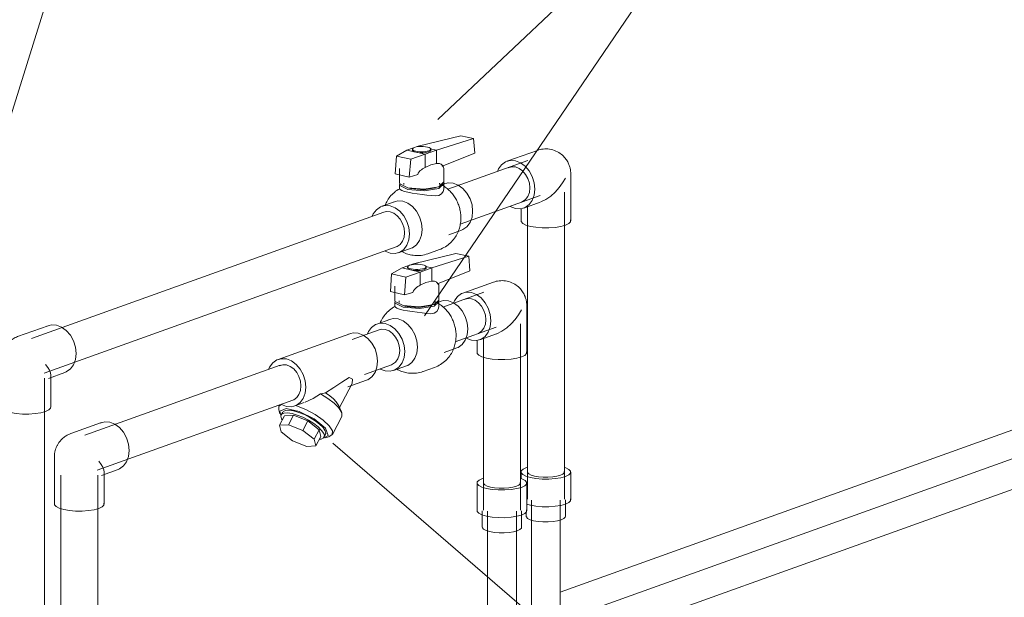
# Model space of a CAD drawing. Header units: millimetres. Extents: x 37142 to 69399, y 2700 to 29257.
# Tile 34 of 85: x 43329 to 44181, y 11180 to 11680. Entities that reach past the tile are written whole.
import ezdxf

# ---------------------------------------------------------------- set-up
doc = ezdxf.new("R2010")
doc.units = ezdxf.units.MM
doc.layers.add('P-PIPE-____-IDEN', color=2, linetype='Continuous', lineweight=20)
doc.layers.add('P-PIPE-____-OTLN', color=3, linetype='Continuous', lineweight=20)

# ---------------------------------------------------------------- blocks, each defined once
blk = doc.blocks.new('VTp_786_0 Фильтр ППР - VTp_786_0-V44-3D Отопление Left')
at = {"layer": 'P-PIPE-____-OTLN', "color": 5}
for p, q in [((43614.67, 11408.25), (43552.53, 11385.97)), ((43604.98, 11343.34), (43616.48, 11365.21)), ((43612.79, 11362.11), (43629.11, 11367.96)), ((43629.76, 11368.21), (43629.11, 11367.96)), ((43553.16, 11342.13), (43553.2, 11345.3)), ((43554.03, 11346.9), (43553.2, 11345.3)), ((43553.26, 11345.42), (43555.57, 11347.07)), ((43566.97, 11345.68), (43575.12, 11348.6)), ((43602.89, 11349.29), (43605.01, 11345.85)), ((43607.44, 11340.5), (43604.78, 11346.43)), ((43553.09, 11342.35), (43554.12, 11338.91)), ((43553.76, 11328.95), (43558.11, 11337.22)), ((43556.52, 11340.35), (43555.29, 11338.01)), ((43558.11, 11337.22), (43565.83, 11337.72)), ((43565.83, 11337.72), (43561.48, 11329.45)), ((43565.83, 11337.72), (43578.2, 11332.69)), ((43599.48, 11320.96), (43607.7, 11336.58)), ((43561.48, 11329.45), (43553.76, 11328.95)), ((43553.76, 11328.95), (43555.24, 11323.22)), ((43573.85, 11324.42), (43561.48, 11329.45)), ((43578.2, 11332.69), (43573.85, 11324.42)), ((43578.2, 11332.69), (43588, 11325.08)), ((43555.24, 11323.22), (43565.03, 11315.61)), ((43583.65, 11316.81), (43573.85, 11324.42)), ((43588, 11325.08), (43583.65, 11316.81)), ((43589.47, 11319.35), (43585.12, 11311.08)), ((43588, 11325.08), (43589.47, 11319.35)), ((43592.29, 11318.56), (43593.52, 11320.9)), ((43565.03, 11315.61), (43577.41, 11310.58)), ((43577.41, 11310.58), (43585.12, 11311.08)), ((43585.12, 11311.08), (43583.65, 11316.81)), ((43593.69, 11318.1), (43597.11, 11319.19))]:
    blk.add_line(p, q, dxfattribs=at)
for points in [[(43613.5, 11407.76, 0), (43617.55, 11408.9, 0), (43621.89, 11408.62, 0), (43626.23, 11406.94, 0), (43630.27, 11403.98, 0), (43633.74, 11399.94, 0), (43636.41, 11395.09, 0), (43638.08, 11389.76, 0), (43638.66, 11384.32, 0)], [(43576.52, 11362.05, 0), (43575.95, 11367.48, 0), (43574.27, 11372.81, 0), (43571.61, 11377.66, 0), (43568.14, 11381.7, 0), (43564.09, 11384.67, 0), (43559.75, 11386.34, 0), (43555.41, 11386.62, 0), (43551.37, 11385.48, 0), (43547.9, 11383.01, 0), (43545.23, 11379.36, 0), (43544.35, 11377.39, 0)], [(43638.66, 11384.32, 0), (43638.08, 11379.14, 0), (43636.41, 11374.57, 0), (43633.74, 11370.92, 0), (43630.27, 11368.44, 0)], [(43555.41, 11346.99, 0), (43559.75, 11345.31, 0), (43564.09, 11345.03, 0), (43568.14, 11346.17, 0), (43571.61, 11348.64, 0), (43574.27, 11352.29, 0), (43575.95, 11356.86, 0), (43576.52, 11362.05, 0)], [(43613.92, 11370.26, 0), (43607.58, 11366.38, 0), (43600.8, 11361.63, 0), (43593.48, 11356.92, 0)], [(43616.48, 11365.21, 0), (43616.49, 11365.21, 0), (43617.02, 11368.98, 0), (43613.92, 11370.26, 0)], [(43589.13, 11356.1, 0), (43582.81, 11352.15, 0), (43575.91, 11348.89, 0)], [(43593.48, 11356.92, 0), (43591.35, 11356.54, 0), (43589.13, 11356.1, 0)], [(43589.13, 11356.1, 0), (43595.48, 11352.29, 0), (43600.94, 11348.19, 0), (43605.05, 11344.13, 0)], [(43593.48, 11356.92, 0), (43597.23, 11354.41, 0), (43600.42, 11351.82, 0), (43602.89, 11349.29, 0)], [(43567.39, 11346.09, 0), (43568.59, 11345.73, 0), (43576.64, 11342.6, 0), (43584.65, 11338.34, 0), (43591.67, 11333.44, 0), (43596.83, 11328.51, 0)], [(43593.43, 11326.47, 0), (43583.85, 11334.45, 0), (43570.89, 11340.97, 0), (43559.51, 11343.54, 0), (43554.06, 11341.17, 0), (43554.81, 11337.32, 0)], [(43590.17, 11324.59, 0), (43587.23, 11327.53, 0), (43583.38, 11330.53, 0), (43578.88, 11333.37, 0), (43574.03, 11335.86, 0), (43569.16, 11337.84, 0), (43564.61, 11339.16, 0), (43560.68, 11339.75, 0), (43557.65, 11339.55, 0), (43555.72, 11338.59, 0), (43555.02, 11336.92, 0), (43555.6, 11334.67, 0), (43556.11, 11333.74, 0)], [(43556.95, 11340.93, 0), (43558.88, 11341.89, 0), (43561.91, 11342.09, 0), (43565.84, 11341.5, 0), (43570.39, 11340.17, 0), (43575.26, 11338.2, 0), (43580.11, 11335.7, 0), (43584.61, 11332.86, 0), (43588.46, 11329.87, 0), (43591.4, 11326.93, 0)], [(43605.05, 11344.13, 0), (43607.74, 11339.76, 0), (43607.64, 11336.47, 0)], [(43596.83, 11328.51, 0), (43599.52, 11324.14, 0), (43599.42, 11320.85, 0), (43596.54, 11319.04, 0)], [(43588.3, 11316.81, 0), (43589.93, 11317.02, 0), (43591.86, 11317.98, 0), (43592.56, 11319.65, 0), (43591.99, 11321.9, 0), (43590.17, 11324.59, 0)], [(43591.4, 11326.93, 0), (43593.22, 11324.24, 0), (43593.79, 11321.99, 0), (43593.09, 11320.32, 0)], [(43591.7, 11317.74, 0), (43595.99, 11320.08, 0), (43593.43, 11326.47, 0)]]:
    blk.add_polyline3d(points, dxfattribs=at)
blk = doc.blocks.new('VTp_744_0 Кран шаровой ППР - VTp_744_0-V45-3D Отопление Left')
at = {"layer": 'P-PIPE-____-OTLN', "color": 5}
for p, q in [((43706.35, 11477.74), (43669.7, 11468.71)), ((43685.44, 11465.15), (43717.55, 11475.21)), ((43706.35, 11477.74), (43717.55, 11475.21)), ((43717.55, 11475.21), (43718.52, 11462.56)), ((43659.75, 11465.14), (43650.73, 11460.08)), ((43669.7, 11468.71), (43659.75, 11465.14)), ((43675.5, 11461.59), (43659.75, 11465.14)), ((43664.6, 11466.11), (43664.6, 11465.15)), ((43669.7, 11468.71), (43671.4, 11468.32)), ((43675.5, 11461.59), (43685.44, 11465.15)), ((43679.97, 11466.39), (43685.44, 11465.15)), ((43680.6, 11465.15), (43680.6, 11466.11)), ((43685.44, 11465.15), (43685.44, 11453.65)), ((43650.73, 11460.08), (43649.72, 11444.65)), ((43650.73, 11460.08), (43663.17, 11457.27)), ((43661.8, 11441.93), (43663.17, 11457.27)), ((43663.17, 11457.27), (43675.5, 11461.59)), ((43675.5, 11461.59), (43675.5, 11450.09)), ((43718.52, 11462.56), (43690.35, 11451.3)), ((43653.55, 11449.33), (43653.55, 11436.77)), ((43691.65, 11436.77), (43691.65, 11449.33)), ((43649.72, 11444.65), (43661.8, 11441.93)), ((43669.18, 11444), (43661.8, 11441.93)), ((43653.55, 11435.33), (43653.55, 11431.69)), ((43657.25, 11436.77), (43657.25, 11435.33)), ((43661.43, 11432.4), (43663.06, 11431.91)), ((43687.95, 11435.33), (43687.95, 11436.77)), ((43691.65, 11431.57), (43691.12, 11429.39)), ((43692.72, 11436.23), (43691.53, 11435.8)), ((43691.65, 11431.69), (43691.65, 11435.33)), ((43649.1, 11420.59), (43638.04, 11416.62)), ((43696.1, 11391.97), (43707.16, 11395.94)), ((43652.48, 11376.34), (43663.54, 11380.3)), ((43678.01, 11375.55), (43687.95, 11379.12))]:
    blk.add_line(p, q, dxfattribs=at)
for points in [[(43677.57, 11467.89, 0), (43675.78, 11468.19, 0), (43673.77, 11468.36, 0), (43671.68, 11468.37, 0), (43669.66, 11468.22, 0), (43667.83, 11467.93, 0), (43666.33, 11467.52, 0), (43665.26, 11467.01, 0), (43664.69, 11466.44, 0), (43664.65, 11465.85, 0), (43665.16, 11465.27, 0), (43666.18, 11464.75, 0), (43667.63, 11464.32, 0)], [(43667.63, 11463.37, 0), (43666.18, 11463.79, 0), (43665.16, 11464.31, 0), (43664.65, 11464.89, 0), (43664.69, 11465.48, 0)], [(43667.63, 11464.32, 0), (43669.42, 11464.02, 0), (43671.43, 11463.86, 0), (43673.52, 11463.85, 0), (43675.54, 11463.99, 0), (43677.37, 11464.28, 0), (43678.87, 11464.69, 0), (43679.94, 11465.2, 0), (43680.51, 11465.77, 0), (43680.55, 11466.37, 0), (43680.04, 11466.94, 0), (43679.02, 11467.46, 0), (43677.57, 11467.89, 0)], [(43680.55, 11465.41, 0), (43680.51, 11464.82, 0), (43679.94, 11464.24, 0), (43678.87, 11463.73, 0), (43677.37, 11463.32, 0), (43675.54, 11463.03, 0), (43673.52, 11462.89, 0), (43671.43, 11462.9, 0), (43669.42, 11463.06, 0), (43667.63, 11463.37, 0)], [(43675.5, 11450.09, 0), (43674.45, 11449.55, 0), (43673.41, 11448.94, 0), (43672.37, 11448.25, 0), (43671.38, 11447.47, 0), (43670.42, 11446.54, 0), (43669.6, 11445.41, 0), (43669.18, 11444, 0)], [(43685.44, 11453.65, 0), (43680.42, 11452.5, 0), (43675.5, 11450.09, 0)], [(43689.4, 11453.07, 0), (43688.67, 11453.44, 0), (43687.89, 11453.64, 0), (43687.08, 11453.72, 0), (43686.27, 11453.72, 0), (43685.44, 11453.65, 0)], [(43691.65, 11449.33, 0), (43691.47, 11450.43, 0), (43690.54, 11452.01, 0), (43689.59, 11452.93, 0)], [(43690.35, 11451.41, 0), (43690.04, 11452.43, 0), (43689.59, 11452.93, 0)], [(43653.66, 11431.85, 0), (43652.41, 11431.15, 0), (43651.21, 11430.38, 0), (43650.07, 11429.56, 0), (43648.97, 11428.7, 0), (43647.94, 11427.78, 0), (43646.96, 11426.83, 0), (43646.04, 11425.85, 0), (43645.18, 11424.84, 0), (43644.38, 11423.8, 0), (43643.64, 11422.74, 0), (43642.96, 11421.67, 0), (43642.34, 11420.58, 0), (43641.77, 11419.49, 0), (43641.26, 11418.39, 0), (43640.8, 11417.28, 0)], [(43660.76, 11428.72, 0), (43657.68, 11429.54, 0), (43655.38, 11430.39, 0), (43653.98, 11431.16, 0), (43653.55, 11431.72, 0), (43653.66, 11431.85, 0)], [(43653.59, 11436.73, 0), (43653.68, 11436.15, 0), (43660.76, 11432.53, 0)], [(43653.66, 11435.91, 0), (43653.68, 11434.71, 0), (43660.76, 11431.09, 0)], [(43660.76, 11432.53, 0), (43674.78, 11431.39, 0), (43687.53, 11433.4, 0), (43691.52, 11437.39, 0)], [(43660.76, 11431.09, 0), (43674.78, 11429.95, 0), (43687.53, 11431.97, 0), (43691.52, 11435.95, 0), (43691.17, 11436.54, 0)], [(43663.06, 11431.91, 0), (43674.36, 11431, 0), (43684.63, 11432.62, 0), (43685.31, 11432.89, 0)], [(43687.95, 11379.12, 0), (43689.3, 11379.64, 0), (43690.61, 11380.24, 0), (43691.89, 11380.9, 0), (43693.12, 11381.62, 0), (43694.3, 11382.4, 0), (43695.43, 11383.23, 0), (43696.51, 11384.11, 0), (43697.53, 11385.03, 0), (43698.5, 11385.99, 0), (43699.4, 11386.99, 0), (43700.24, 11388.01, 0), (43701.02, 11389.05, 0), (43701.75, 11390.11, 0), (43702.41, 11391.19, 0), (43703.02, 11392.28, 0), (43703.57, 11393.38, 0), (43704.07, 11394.48, 0), (43704.51, 11395.58, 0), (43704.91, 11396.69, 0), (43705.26, 11397.79, 0), (43705.56, 11398.89, 0), (43705.82, 11399.99, 0), (43706.03, 11401.08, 0), (43706.2, 11402.17, 0), (43706.33, 11403.25, 0), (43706.43, 11404.33, 0), (43706.49, 11405.39, 0), (43706.51, 11406.45, 0), (43706.5, 11407.5, 0), (43706.45, 11408.54, 0), (43706.37, 11409.57, 0), (43706.26, 11410.59, 0), (43706.12, 11411.61, 0), (43705.95, 11412.61, 0), (43705.74, 11413.61, 0), (43705.51, 11414.59, 0), (43705.25, 11415.57, 0), (43704.96, 11416.53, 0), (43704.65, 11417.49, 0), (43704.3, 11418.43, 0), (43703.92, 11419.37, 0), (43703.52, 11420.29, 0), (43703.09, 11421.21, 0), (43702.63, 11422.11, 0), (43702.14, 11423, 0), (43701.62, 11423.88, 0), (43701.07, 11424.75, 0), (43700.49, 11425.6, 0), (43699.88, 11426.44, 0), (43699.24, 11427.27, 0), (43698.57, 11428.08, 0), (43697.86, 11428.87, 0), (43697.13, 11429.65, 0), (43696.36, 11430.41, 0), (43695.55, 11431.15, 0), (43694.71, 11431.87, 0), (43693.83, 11432.57, 0), (43692.92, 11433.24, 0), (43691.97, 11433.89, 0), (43690.98, 11434.51, 0), (43689.95, 11435.1, 0), (43688.89, 11435.65, 0), (43688.09, 11436.03, 0)], [(43691.55, 11435.74, 0), (43695.6, 11436.88, 0), (43699.94, 11436.6, 0), (43704.28, 11434.92, 0), (43708.32, 11431.96, 0), (43711.8, 11427.92, 0), (43714.46, 11423.07, 0), (43716.13, 11417.74, 0), (43716.71, 11412.3, 0)], [(43681.17, 11425.83, 0), (43677.19, 11426.39, 0), (43672.92, 11426.89, 0), (43668.59, 11427.41, 0), (43664.46, 11428.01, 0), (43660.76, 11428.72, 0)], [(43691.12, 11429.39, 0), (43689.74, 11427.4, 0), (43687.53, 11426.06, 0), (43684.6, 11425.55, 0), (43681.17, 11425.83, 0)], [(43662.03, 11392.7, 0), (43661.46, 11398.14, 0), (43659.78, 11403.46, 0), (43657.12, 11408.31, 0), (43653.64, 11412.36, 0), (43649.6, 11415.32, 0), (43645.26, 11417, 0), (43640.92, 11417.28, 0), (43636.88, 11416.14, 0), (43633.4, 11413.66, 0), (43630.74, 11410.01, 0), (43629.85, 11408.04, 0)], [(43647.94, 11420.1, 0), (43651.98, 11421.24, 0), (43656.32, 11420.96, 0)], [(43656.32, 11420.96, 0), (43660.66, 11419.28, 0), (43664.7, 11416.32, 0), (43668.18, 11412.28, 0), (43670.84, 11407.43, 0), (43672.52, 11402.1, 0), (43673.09, 11396.67, 0)], [(43716.71, 11412.3, 0), (43716.13, 11407.12, 0), (43714.46, 11402.55, 0), (43711.8, 11398.9, 0), (43708.32, 11396.42, 0), (43707.16, 11395.94, 0)], [(43673.09, 11396.67, 0), (43672.52, 11391.48, 0), (43670.84, 11386.91, 0), (43668.18, 11383.26, 0), (43664.7, 11380.79, 0), (43663.54, 11380.3, 0)], [(43640.92, 11377.64, 0), (43645.26, 11375.96, 0), (43649.6, 11375.68, 0), (43653.64, 11376.82, 0), (43657.12, 11379.3, 0), (43659.78, 11382.95, 0), (43661.46, 11387.52, 0), (43662.03, 11392.7, 0)], [(43655.33, 11377.43, 0), (43656.02, 11377.06, 0), (43657.11, 11376.53, 0), (43658.24, 11376.05, 0), (43659.41, 11375.6, 0), (43660.61, 11375.2, 0), (43661.85, 11374.85, 0), (43662.71, 11374.64, 0)], [(43662.71, 11374.64, 0), (43664, 11374.38, 0), (43665.33, 11374.18, 0), (43666.68, 11374.04, 0), (43668.05, 11373.97, 0), (43669.44, 11373.97, 0), (43670.84, 11374.04, 0), (43672.25, 11374.18, 0), (43673.66, 11374.39, 0), (43675.06, 11374.68, 0), (43676.46, 11375.05, 0), (43677.83, 11375.49, 0), (43678, 11375.55, 0)]]:
    blk.add_polyline3d(points, dxfattribs=at)
blk = doc.blocks.new('VTp_744_0 Кран шаровой ППР - VTp_744_0-V46-3D Отопление Left')
at = {"layer": 'P-PIPE-____-OTLN', "color": 10}
for p, q in [((43710.49, 11579.61), (43673.84, 11570.58)), ((43689.59, 11567.03), (43721.69, 11577.09)), ((43710.49, 11579.61), (43721.69, 11577.09)), ((43721.69, 11577.09), (43722.66, 11564.44)), ((43663.9, 11567.02), (43654.87, 11561.95)), ((43673.84, 11570.58), (43663.9, 11567.02)), ((43679.64, 11563.47), (43663.9, 11567.02)), ((43668.74, 11567.98), (43668.74, 11567.02)), ((43673.84, 11570.58), (43675.54, 11570.2)), ((43679.64, 11563.47), (43689.59, 11567.03)), ((43684.11, 11568.27), (43689.59, 11567.03)), ((43684.74, 11567.02), (43684.74, 11567.98)), ((43689.59, 11567.03), (43689.59, 11555.53)), ((43654.87, 11561.95), (43653.87, 11546.53)), ((43654.87, 11561.95), (43667.31, 11559.15)), ((43665.94, 11543.81), (43667.31, 11559.15)), ((43667.31, 11559.15), (43679.64, 11563.47)), ((43679.64, 11563.47), (43679.64, 11551.97)), ((43722.66, 11564.44), (43694.49, 11553.17)), ((43657.69, 11551.21), (43657.69, 11538.65)), ((43695.79, 11538.65), (43695.79, 11551.21)), ((43653.87, 11546.53), (43665.94, 11543.81)), ((43673.33, 11545.88), (43665.94, 11543.81)), ((43657.69, 11537.21), (43657.69, 11533.57)), ((43661.39, 11538.65), (43661.39, 11537.21)), ((43665.57, 11534.28), (43667.2, 11533.79)), ((43692.09, 11537.21), (43692.09, 11538.65)), ((43695.79, 11533.44), (43695.26, 11531.27)), ((43696.86, 11538.1), (43695.67, 11537.68)), ((43695.7, 11537.62), (43699.4, 11538.72)), ((43695.79, 11533.57), (43695.79, 11537.21)), ((43653.24, 11522.47), (43642.18, 11518.5)), ((43700.24, 11493.85), (43711.3, 11497.81)), ((43656.62, 11478.21), (43667.68, 11482.18)), ((43682.15, 11477.43), (43692.09, 11480.99))]:
    blk.add_line(p, q, dxfattribs=at)
for points in [[(43681.71, 11569.77, 0), (43679.92, 11570.07, 0), (43677.91, 11570.23, 0), (43675.82, 11570.24, 0), (43673.8, 11570.1, 0), (43671.97, 11569.81, 0), (43670.47, 11569.4, 0), (43669.4, 11568.89, 0), (43668.83, 11568.32, 0), (43668.79, 11567.72, 0), (43669.3, 11567.15, 0), (43670.32, 11566.63, 0), (43671.77, 11566.2, 0)], [(43671.77, 11565.24, 0), (43670.32, 11565.67, 0), (43669.3, 11566.19, 0), (43668.79, 11566.76, 0), (43668.83, 11567.36, 0)], [(43671.77, 11566.2, 0), (43673.56, 11565.9, 0), (43675.57, 11565.73, 0), (43677.66, 11565.72, 0), (43679.68, 11565.87, 0), (43681.51, 11566.16, 0), (43683.01, 11566.57, 0), (43684.08, 11567.08, 0), (43684.66, 11567.65, 0), (43684.69, 11568.24, 0), (43684.18, 11568.82, 0), (43683.16, 11569.34, 0), (43681.71, 11569.77, 0)], [(43684.69, 11567.29, 0), (43684.66, 11566.69, 0), (43684.08, 11566.12, 0), (43683.01, 11565.61, 0), (43681.51, 11565.2, 0), (43679.68, 11564.91, 0), (43677.66, 11564.77, 0), (43675.57, 11564.77, 0), (43673.56, 11564.94, 0), (43671.77, 11565.24, 0)], [(43679.64, 11551.97, 0), (43678.6, 11551.43, 0), (43677.55, 11550.82, 0), (43676.51, 11550.13, 0), (43675.52, 11549.35, 0), (43674.56, 11548.42, 0), (43673.74, 11547.29, 0), (43673.33, 11545.88, 0)], [(43689.59, 11555.53, 0), (43684.56, 11554.38, 0), (43679.64, 11551.97, 0)], [(43693.54, 11554.95, 0), (43692.81, 11555.31, 0), (43692.03, 11555.51, 0), (43691.23, 11555.6, 0), (43690.41, 11555.6, 0), (43689.59, 11555.53, 0)], [(43695.79, 11551.21, 0), (43695.61, 11552.31, 0), (43694.68, 11553.89, 0), (43693.73, 11554.81, 0)], [(43694.49, 11553.28, 0), (43694.18, 11554.31, 0), (43693.73, 11554.81, 0)], [(43657.8, 11533.73, 0), (43656.55, 11533.02, 0), (43655.36, 11532.26, 0), (43654.21, 11531.44, 0), (43653.12, 11530.57, 0), (43652.08, 11529.66, 0), (43651.1, 11528.71, 0), (43650.18, 11527.73, 0), (43649.32, 11526.71, 0), (43648.53, 11525.67, 0), (43647.79, 11524.62, 0), (43647.11, 11523.54, 0), (43646.48, 11522.46, 0), (43645.92, 11521.36, 0), (43645.4, 11520.26, 0), (43644.94, 11519.16, 0)], [(43664.9, 11530.6, 0), (43661.83, 11531.41, 0), (43659.52, 11532.27, 0), (43658.12, 11533.04, 0), (43657.69, 11533.59, 0), (43657.8, 11533.73, 0)], [(43657.73, 11538.61, 0), (43657.82, 11538.03, 0), (43664.9, 11534.4, 0)], [(43657.8, 11537.79, 0), (43657.82, 11536.59, 0), (43664.9, 11532.96, 0)], [(43664.9, 11534.4, 0), (43678.93, 11533.27, 0), (43691.67, 11535.28, 0), (43695.67, 11539.27, 0)], [(43664.9, 11532.96, 0), (43678.93, 11531.83, 0), (43691.67, 11533.84, 0), (43695.67, 11537.83, 0), (43695.31, 11538.42, 0)], [(43667.2, 11533.79, 0), (43678.5, 11532.87, 0), (43688.77, 11534.5, 0)], [(43692.1, 11481, 0), (43693.44, 11481.52, 0), (43694.75, 11482.11, 0), (43696.03, 11482.77, 0), (43697.26, 11483.49, 0), (43698.44, 11484.27, 0), (43699.58, 11485.11, 0), (43700.65, 11485.99, 0), (43701.67, 11486.91, 0), (43702.64, 11487.87, 0), (43703.54, 11488.86, 0), (43704.38, 11489.88, 0), (43705.16, 11490.93, 0), (43705.89, 11491.99, 0), (43706.55, 11493.07, 0), (43707.16, 11494.16, 0), (43707.71, 11495.25, 0), (43708.21, 11496.35, 0), (43708.66, 11497.46, 0), (43709.05, 11498.56, 0), (43709.4, 11499.67, 0), (43709.7, 11500.77, 0), (43709.96, 11501.87, 0), (43710.17, 11502.96, 0), (43710.34, 11504.05, 0), (43710.48, 11505.13, 0), (43710.57, 11506.2, 0), (43710.63, 11507.27, 0), (43710.65, 11508.33, 0), (43710.64, 11509.38, 0), (43710.59, 11510.42, 0), (43710.51, 11511.45, 0), (43710.4, 11512.47, 0), (43710.26, 11513.48, 0), (43710.09, 11514.49, 0), (43709.89, 11515.48, 0), (43709.66, 11516.47, 0), (43709.39, 11517.44, 0), (43709.11, 11518.41, 0), (43708.79, 11519.37, 0), (43708.44, 11520.31, 0), (43708.07, 11521.25, 0), (43707.66, 11522.17, 0), (43707.23, 11523.09, 0), (43706.77, 11523.99, 0), (43706.28, 11524.88, 0), (43705.76, 11525.76, 0), (43705.21, 11526.62, 0), (43704.63, 11527.48, 0), (43704.02, 11528.32, 0), (43703.38, 11529.15, 0), (43702.71, 11529.96, 0), (43702.01, 11530.75, 0), (43701.27, 11531.53, 0), (43700.5, 11532.29, 0), (43699.69, 11533.03, 0), (43698.85, 11533.75, 0), (43697.97, 11534.45, 0), (43697.06, 11535.12, 0), (43696.11, 11535.77, 0), (43695.12, 11536.39, 0), (43694.1, 11536.97, 0), (43693.03, 11537.53, 0), (43692.23, 11537.91, 0)], [(43699.74, 11538.76, 0), (43704.08, 11538.48, 0), (43708.42, 11536.8, 0), (43712.46, 11533.84, 0), (43715.94, 11529.79, 0), (43718.6, 11524.94, 0), (43720.28, 11519.62, 0), (43720.85, 11514.18, 0)], [(43685.32, 11527.7, 0), (43681.34, 11528.26, 0), (43677.06, 11528.77, 0), (43672.73, 11529.29, 0), (43668.6, 11529.89, 0), (43664.9, 11530.6, 0)], [(43695.26, 11531.27, 0), (43693.89, 11529.28, 0), (43691.67, 11527.94, 0), (43688.74, 11527.43, 0), (43685.32, 11527.7, 0)], [(43666.17, 11494.58, 0), (43665.6, 11500.02, 0), (43663.92, 11505.34, 0), (43661.26, 11510.19, 0), (43657.79, 11514.24, 0), (43653.74, 11517.2, 0), (43649.4, 11518.87, 0), (43645.06, 11519.15, 0), (43641.02, 11518.02, 0), (43637.55, 11515.54, 0), (43634.88, 11511.89, 0), (43634, 11509.92, 0)], [(43652.08, 11521.98, 0), (43656.12, 11523.12, 0), (43660.46, 11522.84, 0)], [(43660.46, 11522.84, 0), (43664.8, 11521.16, 0), (43668.85, 11518.2, 0), (43672.32, 11514.16, 0), (43674.98, 11509.31, 0), (43676.66, 11503.98, 0), (43677.23, 11498.54, 0)], [(43720.85, 11514.18, 0), (43720.28, 11509, 0), (43718.6, 11504.43, 0), (43715.94, 11500.78, 0), (43712.46, 11498.3, 0), (43711.31, 11497.82, 0)], [(43677.23, 11498.54, 0), (43676.66, 11493.36, 0), (43674.98, 11488.79, 0), (43672.32, 11485.14, 0), (43668.85, 11482.66, 0), (43667.68, 11482.18, 0)], [(43645.06, 11479.52, 0), (43649.4, 11477.84, 0), (43653.74, 11477.56, 0), (43657.79, 11478.7, 0), (43661.26, 11481.18, 0), (43663.92, 11484.82, 0), (43665.6, 11489.4, 0), (43666.17, 11494.58, 0)], [(43659.47, 11479.3, 0), (43660.16, 11478.94, 0), (43661.25, 11478.41, 0), (43662.38, 11477.92, 0), (43663.55, 11477.48, 0), (43664.75, 11477.08, 0), (43665.99, 11476.73, 0), (43666.85, 11476.52, 0)], [(43666.85, 11476.52, 0), (43668.14, 11476.26, 0), (43669.47, 11476.06, 0), (43670.82, 11475.92, 0), (43672.19, 11475.85, 0), (43673.58, 11475.84, 0), (43674.98, 11475.91, 0), (43676.39, 11476.05, 0), (43677.8, 11476.27, 0), (43679.21, 11476.56, 0), (43680.6, 11476.93, 0), (43681.97, 11477.37, 0), (43682.14, 11477.43, 0)]]:
    blk.add_polyline3d(points, dxfattribs=at)
blk = doc.blocks.new('ADSK_Полипропилен_Отвод - Универсальный-V47-3D Отопление Left')
at = {"layer": 'P-PIPE-____-OTLN', "color": 5}
for p, q in [((43738.87, 11452.88), (43712.47, 11443.41)), ((43767.63, 11391.9), (43767.63, 11432.64)), ((43726.98, 11402.94), (43741.33, 11408.08)), ((43715.36, 11404.25), (43719.72, 11402.56)), ((43724.63, 11402.44), (43724.63, 11391.9))]:
    blk.add_line(p, q, dxfattribs=at)
for points in [[(43738.87, 11452.88, 0), (43740.01, 11453.25, 0), (43741.21, 11453.57, 0), (43742.47, 11453.83, 0), (43743.79, 11454.01, 0), (43745.15, 11454.12, 0), (43746.54, 11454.14, 0), (43747.95, 11454.06, 0), (43749.38, 11453.9, 0), (43750.79, 11453.63, 0), (43752.19, 11453.27, 0), (43753.55, 11452.82, 0), (43754.87, 11452.29, 0), (43756.12, 11451.68, 0), (43757.31, 11451.01, 0), (43758.42, 11450.28, 0), (43759.46, 11449.51, 0), (43760.42, 11448.71, 0), (43761.29, 11447.88, 0), (43762.09, 11447.05, 0), (43762.81, 11446.2, 0), (43763.46, 11445.36, 0), (43764.05, 11444.52, 0), (43764.57, 11443.7, 0), (43765.03, 11442.88, 0), (43765.44, 11442.09, 0), (43765.8, 11441.31, 0), (43766.12, 11440.55, 0), (43766.4, 11439.81, 0), (43766.64, 11439.08, 0), (43766.85, 11438.38, 0), (43767.03, 11437.7, 0), (43767.18, 11437.03, 0), (43767.3, 11436.38, 0), (43767.4, 11435.75, 0), (43767.48, 11435.13, 0), (43767.55, 11434.53, 0), (43767.59, 11433.94, 0), (43767.62, 11433.36, 0), (43767.63, 11432.79, 0), (43767.63, 11432.64, 0)], [(43719.72, 11443.79, 0), (43715.36, 11444.07, 0), (43711.3, 11442.92, 0), (43707.81, 11440.44, 0), (43705.13, 11436.77, 0), (43704.52, 11435.48, 0)], [(43713.45, 11437.87, 0), (43716.48, 11438.72, 0), (43719.72, 11438.51, 0), (43722.97, 11437.26, 0), (43725.99, 11435.05, 0), (43728.59, 11432.02, 0), (43730.58, 11428.4, 0), (43731.83, 11424.41, 0), (43732.26, 11420.35, 0)], [(43719.72, 11402.56, 0), (43724.08, 11402.28, 0), (43728.14, 11403.42, 0), (43731.63, 11405.91, 0), (43734.31, 11409.58, 0), (43735.99, 11414.17, 0), (43736.57, 11419.38, 0), (43735.99, 11424.84, 0), (43734.31, 11430.19, 0), (43731.63, 11435.06, 0), (43728.14, 11439.13, 0), (43724.08, 11442.1, 0), (43719.72, 11443.79, 0)], [(43741.7, 11408.22, 0), (43746.19, 11410.42, 0), (43750.37, 11413.35, 0), (43754.17, 11416.79, 0), (43757.55, 11420.58, 0), (43760.49, 11424.63, 0), (43762.97, 11428.84, 0)], [(43732.26, 11420.35, 0), (43731.83, 11416.47, 0), (43730.58, 11413.06, 0), (43728.59, 11410.33, 0), (43725.99, 11408.48, 0), (43725.12, 11408.12, 0)], [(43732.77, 11387.11, 0), (43728.86, 11388.25, 0), (43726.14, 11389.65, 0), (43724.77, 11391.19, 0), (43724.75, 11392.53, 0)], [(43767.49, 11392.6, 0), (43767.4, 11391, 0), (43765.86, 11389.47, 0), (43762.97, 11388.1, 0), (43758.94, 11386.99, 0), (43754.04, 11386.21, 0), (43748.59, 11385.82, 0), (43742.98, 11385.85, 0), (43737.58, 11386.29, 0), (43732.77, 11387.11, 0)]]:
    blk.add_polyline3d(points, dxfattribs=at)
blk = doc.blocks.new('ADSK_Полипропилен_Отвод - Универсальный-V48-3D Отопление Left')
at = {"layer": 'P-PIPE-____-OTLN', "color": 10}
for p, q in [((43776.92, 11566.91), (43750.51, 11557.45)), ((43805.68, 11505.93), (43805.68, 11546.67)), ((43753.41, 11518.28), (43757.77, 11516.59)), ((43762.68, 11516.47), (43762.68, 11505.93)), ((43765.02, 11516.97), (43779.38, 11522.11))]:
    blk.add_line(p, q, dxfattribs=at)
for points in [[(43776.92, 11566.91, 0), (43778.06, 11567.29, 0), (43779.26, 11567.6, 0), (43780.52, 11567.86, 0), (43781.84, 11568.05, 0), (43783.19, 11568.15, 0), (43784.59, 11568.17, 0), (43786, 11568.1, 0), (43787.42, 11567.93, 0), (43788.84, 11567.66, 0), (43790.24, 11567.3, 0), (43791.6, 11566.85, 0), (43792.91, 11566.32, 0), (43794.17, 11565.71, 0), (43795.36, 11565.04, 0), (43796.47, 11564.31, 0), (43797.51, 11563.54, 0), (43798.46, 11562.74, 0), (43799.34, 11561.92, 0), (43800.14, 11561.08, 0), (43800.86, 11560.24, 0), (43801.51, 11559.39, 0), (43802.09, 11558.56, 0), (43802.62, 11557.73, 0), (43803.08, 11556.92, 0), (43803.49, 11556.12, 0), (43803.85, 11555.34, 0), (43804.17, 11554.58, 0), (43804.45, 11553.84, 0), (43804.69, 11553.12, 0), (43804.9, 11552.41, 0), (43805.07, 11551.73, 0), (43805.22, 11551.06, 0), (43805.35, 11550.41, 0), (43805.45, 11549.78, 0), (43805.53, 11549.16, 0), (43805.59, 11548.56, 0), (43805.64, 11547.97, 0), (43805.66, 11547.39, 0), (43805.68, 11546.82, 0), (43805.68, 11546.67, 0)], [(43757.77, 11557.82, 0), (43753.41, 11558.1, 0), (43749.35, 11556.96, 0), (43745.86, 11554.47, 0), (43743.18, 11550.8, 0), (43742.26, 11548.73, 0)], [(43757.77, 11516.59, 0), (43762.13, 11516.31, 0), (43766.19, 11517.46, 0), (43769.68, 11519.95, 0), (43772.36, 11523.61, 0), (43774.04, 11528.2, 0), (43774.61, 11533.41, 0), (43774.04, 11538.87, 0), (43772.36, 11544.22, 0), (43769.68, 11549.1, 0), (43766.19, 11553.16, 0), (43762.13, 11556.13, 0), (43757.77, 11557.82, 0)], [(43751.5, 11551.9, 0), (43754.52, 11552.76, 0), (43757.77, 11552.55, 0), (43761.01, 11551.29, 0), (43764.04, 11549.08, 0), (43766.63, 11546.06, 0), (43768.63, 11542.43, 0), (43769.88, 11538.45, 0), (43770.31, 11534.38, 0)], [(43779.75, 11522.25, 0), (43784.24, 11524.45, 0), (43788.42, 11527.38, 0), (43792.22, 11530.82, 0), (43795.6, 11534.62, 0), (43798.54, 11538.66, 0), (43801.02, 11542.88, 0)], [(43770.31, 11534.38, 0), (43769.88, 11530.51, 0), (43768.63, 11527.09, 0), (43766.63, 11524.36, 0), (43764.04, 11522.51, 0), (43763.17, 11522.15, 0)], [(43805.53, 11506.63, 0), (43805.44, 11505.03, 0), (43803.91, 11503.5, 0), (43801.02, 11502.13, 0), (43796.99, 11501.02, 0), (43792.09, 11500.24, 0), (43786.64, 11499.86, 0), (43781.03, 11499.88, 0), (43775.63, 11500.32, 0), (43770.82, 11501.14, 0)], [(43770.82, 11501.14, 0), (43766.91, 11502.28, 0), (43764.18, 11503.68, 0), (43762.82, 11505.23, 0), (43762.79, 11506.56, 0)]]:
    blk.add_polyline3d(points, dxfattribs=at)
blk = doc.blocks.new('ADSK_Полипропилен_Отвод - Универсальный-V4-3D Отопление Left')
at = {"layer": 'P-PIPE-____-OTLN', "color": 5}
for p, q in [((38971.85, 5402.44), (38945.44, 5392.97)), ((38931.2, 5372.73), (38931.2, 5331.98)), ((38972.01, 5356.81), (38986.36, 5361.96)), ((38974.2, 5331.98), (38974.2, 5359.92))]:
    blk.add_line(p, q, dxfattribs=at)
for points in [[(38970.68, 5401.95, 0), (38974.75, 5403.09, 0), (38979.11, 5402.81, 0)], [(38979.11, 5402.81, 0), (38983.47, 5401.12, 0), (38987.53, 5398.15, 0), (38991.02, 5394.09, 0), (38993.7, 5389.21, 0), (38995.38, 5383.86, 0), (38995.95, 5378.4, 0), (38995.38, 5373.19, 0), (38993.7, 5368.6, 0), (38991.02, 5364.94, 0), (38987.53, 5362.45, 0), (38986.37, 5361.96, 0)], [(38945.44, 5392.97, 0), (38944.37, 5392.55, 0), (38943.36, 5392.1, 0), (38942.42, 5391.61, 0), (38941.54, 5391.1, 0), (38940.72, 5390.58, 0), (38939.95, 5390.04, 0), (38939.25, 5389.5, 0), (38938.59, 5388.95, 0), (38937.98, 5388.4, 0), (38937.41, 5387.85, 0), (38936.89, 5387.3, 0), (38936.4, 5386.76, 0), (38935.95, 5386.21, 0), (38935.53, 5385.68, 0), (38935.15, 5385.14, 0), (38934.78, 5384.62, 0), (38934.45, 5384.09, 0), (38934.14, 5383.57, 0), (38933.84, 5383.06, 0), (38933.57, 5382.55, 0), (38933.32, 5382.05, 0), (38933.09, 5381.54, 0), (38932.87, 5381.04, 0), (38932.67, 5380.55, 0), (38932.48, 5380.05, 0), (38932.31, 5379.55, 0), (38932.15, 5379.06, 0), (38932.01, 5378.56, 0), (38931.87, 5378.07, 0), (38931.75, 5377.57, 0), (38931.64, 5377.07, 0), (38931.54, 5376.57, 0), (38931.46, 5376.06, 0), (38931.38, 5375.55, 0), (38931.32, 5375.03, 0), (38931.27, 5374.5, 0), (38931.24, 5373.97, 0), (38931.21, 5373.43, 0), (38931.2, 5372.88, 0), (38931.2, 5372.73, 0)], [(38969.55, 5368.93, 0), (38971.55, 5366.33, 0), (38973.04, 5363.87, 0), (38973.95, 5361.61, 0), (38974.19, 5359.62, 0)], [(38939.34, 5327.19, 0), (38935.44, 5328.34, 0), (38932.71, 5329.73, 0), (38931.34, 5331.28, 0), (38931.2, 5331.98, 0)], [(38974.06, 5332.68, 0), (38973.97, 5331.09, 0), (38972.43, 5329.55, 0), (38969.55, 5328.19, 0), (38965.51, 5327.08, 0), (38960.61, 5326.3, 0), (38955.17, 5325.91, 0), (38949.55, 5325.94, 0), (38944.16, 5326.37, 0), (38939.34, 5327.19, 0)]]:
    blk.add_polyline3d(points, dxfattribs=at)
blk = doc.blocks.new('ADSK_Полипропилен_Отвод - Универсальный-V2-3D Отопление Left')
at = {"layer": 'P-PIPE-____-OTLN', "color": 10}
for p, q in [((39175.58, 5356.51), (39149.17, 5347.04)), ((39134.93, 5326.8), (39134.93, 5286.05)), ((39175.74, 5310.88), (39190.09, 5316.03)), ((39177.93, 5286.05), (39177.93, 5313.99))]:
    blk.add_line(p, q, dxfattribs=at)
for points in [[(39174.41, 5356.02, 0), (39178.47, 5357.16, 0), (39182.83, 5356.88, 0)], [(39182.83, 5356.88, 0), (39187.19, 5355.19, 0), (39191.26, 5352.22, 0), (39194.75, 5348.16, 0), (39197.42, 5343.28, 0), (39199.11, 5337.93, 0), (39199.68, 5332.47, 0), (39199.11, 5327.26, 0), (39197.42, 5322.67, 0), (39194.75, 5319.01, 0), (39191.26, 5316.52, 0), (39190.09, 5316.03, 0)], [(39149.17, 5347.04, 0), (39148.1, 5346.62, 0), (39147.09, 5346.17, 0), (39146.14, 5345.68, 0), (39145.26, 5345.17, 0), (39144.44, 5344.65, 0), (39143.68, 5344.11, 0), (39142.97, 5343.57, 0), (39142.32, 5343.02, 0), (39141.71, 5342.47, 0), (39141.14, 5341.92, 0), (39140.62, 5341.37, 0), (39140.13, 5340.83, 0), (39139.68, 5340.28, 0), (39139.26, 5339.75, 0), (39138.87, 5339.21, 0), (39138.51, 5338.69, 0), (39138.17, 5338.16, 0), (39137.86, 5337.64, 0), (39137.57, 5337.13, 0), (39137.3, 5336.62, 0), (39137.05, 5336.12, 0), (39136.82, 5335.61, 0), (39136.6, 5335.11, 0), (39136.4, 5334.62, 0), (39136.21, 5334.12, 0), (39136.04, 5333.63, 0), (39135.88, 5333.13, 0), (39135.73, 5332.64, 0), (39135.6, 5332.14, 0), (39135.48, 5331.64, 0), (39135.37, 5331.14, 0), (39135.27, 5330.64, 0), (39135.19, 5330.13, 0), (39135.11, 5329.62, 0), (39135.05, 5329.1, 0), (39135, 5328.57, 0), (39134.96, 5328.04, 0), (39134.94, 5327.5, 0), (39134.93, 5326.95, 0), (39134.93, 5326.8, 0)], [(39173.27, 5323, 0), (39175.28, 5320.4, 0), (39176.76, 5317.94, 0), (39177.67, 5315.68, 0), (39177.92, 5313.69, 0)], [(39143.07, 5281.26, 0), (39139.16, 5282.41, 0), (39136.43, 5283.81, 0), (39135.07, 5285.35, 0), (39134.93, 5286.05, 0)], [(39177.78, 5286.75, 0), (39177.69, 5285.16, 0), (39176.16, 5283.62, 0), (39173.27, 5282.26, 0), (39169.24, 5281.15, 0), (39164.34, 5280.37, 0), (39158.89, 5279.98, 0), (39153.28, 5280.01, 0), (39147.88, 5280.44, 0), (39143.07, 5281.26, 0)]]:
    blk.add_polyline3d(points, dxfattribs=at)
blk = doc.blocks.new('ADSK_Полипропилен_Муфта переходная - Переходной-1598041-3D Отопление Left')
at = {"layer": 'P-PIPE-____-OTLN', "color": 5}
for p, q in [((43724.63, 11279.04), (43724.63, 11255.07)), ((43730.16, 11283.13), (43729.28, 11282.84)), ((43767.63, 11255.07), (43767.63, 11279.04)), ((43729.13, 11255.07), (43729.13, 11240.69)), ((43763.13, 11240.69), (43763.13, 11255.07))]:
    blk.add_line(p, q, dxfattribs=at)
for points in [[(43729.28, 11282.84, 0), (43726.4, 11281.47, 0), (43724.86, 11279.94, 0), (43724.77, 11278.34, 0), (43726.14, 11276.79, 0), (43728.86, 11275.4, 0), (43732.77, 11274.25, 0), (43737.58, 11273.43, 0), (43742.98, 11273, 0), (43748.59, 11272.97, 0), (43754.04, 11273.36, 0), (43758.94, 11274.13, 0), (43762.97, 11275.24, 0)], [(43730.13, 11279.04, 0), (43730.23, 11278.52, 0), (43731.25, 11277.37, 0), (43733.28, 11276.33, 0), (43736.19, 11275.48, 0), (43739.77, 11274.87, 0), (43743.79, 11274.54, 0), (43747.96, 11274.52, 0), (43752.01, 11274.81, 0), (43755.66, 11275.39, 0), (43758.66, 11276.22, 0)], [(43758.66, 11276.22, 0), (43760.81, 11277.24, 0), (43761.96, 11278.38, 0), (43762.02, 11279.56, 0)], [(43762.97, 11275.24, 0), (43765.86, 11276.61, 0), (43767.4, 11278.15, 0), (43767.49, 11279.74, 0), (43766.12, 11281.29, 0), (43763.39, 11282.69, 0), (43762.08, 11283.14, 0)], [(43724.63, 11255.07, 0), (43724.77, 11254.37, 0), (43726.14, 11252.83, 0), (43728.86, 11251.43, 0), (43732.77, 11250.29, 0), (43737.58, 11249.47, 0), (43742.98, 11249.03, 0), (43748.59, 11249, 0), (43754.04, 11249.39, 0), (43758.94, 11250.17, 0), (43762.97, 11251.28, 0)], [(43762.97, 11251.28, 0), (43765.86, 11252.65, 0), (43767.4, 11254.18, 0), (43767.49, 11255.78, 0)], [(43759.45, 11237.69, 0), (43756.26, 11236.81, 0), (43752.38, 11236.2, 0), (43748.08, 11235.89, 0), (43743.64, 11235.91, 0), (43739.37, 11236.26, 0), (43735.57, 11236.91, 0), (43732.48, 11237.81, 0), (43730.32, 11238.92, 0), (43729.24, 11240.14, 0), (43729.13, 11240.69, 0)], [(43763.02, 11241.25, 0), (43762.95, 11239.99, 0), (43761.73, 11238.77, 0), (43759.45, 11237.69, 0)]]:
    blk.add_polyline3d(points, dxfattribs=at)
blk = doc.blocks.new('ADSK_Полипропилен_Муфта переходная - Переходной-V76-3D Отопление Left')
at = {"layer": 'P-PIPE-____-OTLN', "color": 10}
for p, q in [((43762.68, 11288.51), (43762.68, 11282.9)), ((43768.3, 11292.64), (43767.33, 11292.31)), ((43805.68, 11264.54), (43805.68, 11288.51)), ((43801.18, 11250.16), (43801.18, 11264.54)), ((43767.18, 11253.96), (43767.18, 11250.16))]:
    blk.add_line(p, q, dxfattribs=at)
for points in [[(43767.33, 11292.31, 0), (43764.45, 11290.94, 0), (43762.91, 11289.41, 0), (43762.82, 11287.81, 0), (43764.18, 11286.26, 0), (43766.91, 11284.87, 0), (43770.82, 11283.72, 0), (43775.63, 11282.9, 0), (43781.03, 11282.47, 0), (43786.64, 11282.44, 0), (43792.09, 11282.83, 0), (43796.99, 11283.61, 0), (43801.02, 11284.72, 0)], [(43768.18, 11288.51, 0), (43768.28, 11287.99, 0), (43769.3, 11286.84, 0), (43771.33, 11285.8, 0), (43774.23, 11284.95, 0), (43777.82, 11284.34, 0), (43781.83, 11284.01, 0), (43786.01, 11283.99, 0), (43790.06, 11284.28, 0), (43793.71, 11284.86, 0), (43796.71, 11285.69, 0)], [(43796.71, 11285.69, 0), (43798.86, 11286.71, 0), (43800, 11287.85, 0), (43800.07, 11289.03, 0)], [(43801.02, 11284.72, 0), (43803.91, 11286.08, 0), (43805.44, 11287.62, 0), (43805.53, 11289.21, 0), (43804.17, 11290.76, 0), (43801.44, 11292.16, 0), (43800.13, 11292.61, 0)], [(43767.33, 11260.75, 0), (43770.82, 11259.76, 0), (43775.63, 11258.94, 0), (43781.03, 11258.5, 0), (43786.64, 11258.47, 0), (43792.09, 11258.86, 0), (43796.99, 11259.64, 0), (43801.02, 11260.75, 0)], [(43801.02, 11260.75, 0), (43803.91, 11262.12, 0), (43805.44, 11263.65, 0), (43805.53, 11265.25, 0)], [(43797.5, 11247.16, 0), (43794.31, 11246.28, 0), (43790.43, 11245.67, 0), (43786.13, 11245.36, 0), (43781.69, 11245.38, 0), (43777.42, 11245.73, 0), (43773.61, 11246.38, 0), (43770.53, 11247.28, 0), (43768.37, 11248.39, 0), (43767.29, 11249.61, 0), (43767.18, 11250.16, 0)], [(43801.06, 11250.72, 0), (43800.99, 11249.46, 0), (43799.78, 11248.24, 0), (43797.5, 11247.16, 0)]]:
    blk.add_polyline3d(points, dxfattribs=at)

msp = doc.modelspace()

# ---------------------------------------------------------------- linework, layer by layer
at = {"layer": 'P-PIPE-____-IDEN'}
for p, q in [((43204.66, 11223.73), (43450.91, 12011.73)), ((43679.12, 11423.79), (43982.58, 11869.32)), ((43690.86, 11593.71), (43982.58, 11869.32)), ((43599.94, 11313.37), (44240.2, 10760.25))]:
    msp.add_line(p, q, dxfattribs=at)
at = {"layer": 'P-PIPE-____-OTLN', "color": 10}
for p, q in [((45138.77, 11665.72), (43796.54, 11184.52)), ((43768.52, 11558.06), (43699.41, 11533.28)), ((43709.96, 11503.07), (43779.32, 11527.94)), ((43800.18, 11265.02), (43800.18, 11530.85)), ((43768.18, 11518.23), (43768.18, 11265.02)), ((43644, 11513.42), (43339.36, 11404.2)), ((43350.16, 11374.08), (43654.8, 11483.3)), ((43350.51, 10909.93), (43350.51, 11369.65)), ((43771.68, 11264.07), (43771.68, 11067.78)), ((43796.68, 11067.78), (43796.68, 11264.07))]:
    msp.add_line(p, q, dxfattribs=at)
at = {"layer": 'P-PIPE-____-OTLN', "color": 5}
for p, q in [((45199.77, 11662.85), (43796.54, 11159.79)), ((43796.54, 11133.23), (45208.21, 11639.32)), ((43730.48, 11444.03), (43695.03, 11431.32)), ((43705.82, 11401.19), (43741.28, 11413.91)), ((43762.13, 11255.55), (43762.13, 11416.82)), ((43639.86, 11411.54), (43616.49, 11403.16)), ((43730.13, 11404.19), (43730.13, 11255.55)), ((43554.35, 11380.89), (43385.37, 11320.3)), ((43627.29, 11373.04), (43650.66, 11381.42)), ((43396.17, 11290.18), (43565.15, 11350.76)), ((43364.51, 11285.75), (43364.51, 10926.42)), ((43396.51, 10926.42), (43396.51, 11285.75)), ((43733.63, 11254.59), (43733.63, 11054.14)), ((43758.63, 11054.14), (43758.63, 11254.59))]:
    msp.add_line(p, q, dxfattribs=at)
at = {"layer": 'P-PIPE-____-OTLN', "color": 10}
for points in [[(43643.13, 11513.05, 0), (43646.16, 11513.91, 0), (43649.4, 11513.7, 0)], [(43649.4, 11513.7, 0), (43652.65, 11512.44, 0), (43655.67, 11510.23, 0), (43658.27, 11507.21, 0), (43660.26, 11503.58, 0), (43661.51, 11499.6, 0), (43661.94, 11495.53, 0)], [(43661.94, 11495.53, 0), (43661.51, 11491.66, 0), (43660.26, 11488.24, 0), (43658.27, 11485.51, 0), (43655.67, 11483.66, 0), (43654.8, 11483.3, 0)]]:
    msp.add_polyline3d(points, dxfattribs=at)
at = {"layer": 'P-PIPE-____-OTLN', "color": 5}
for points in [[(43638.99, 11411.18, 0), (43642.02, 11412.03, 0), (43645.26, 11411.82, 0)], [(43645.26, 11411.82, 0), (43648.5, 11410.57, 0), (43651.53, 11408.35, 0), (43654.12, 11405.33, 0), (43656.12, 11401.7, 0), (43657.37, 11397.72, 0), (43657.8, 11393.65, 0)], [(43657.8, 11393.65, 0), (43657.37, 11389.78, 0), (43656.12, 11386.36, 0), (43654.12, 11383.63, 0), (43651.53, 11381.78, 0), (43650.66, 11381.42, 0)], [(43553.48, 11380.52, 0), (43556.51, 11381.37, 0), (43559.75, 11381.17, 0)], [(43559.75, 11381.17, 0), (43563, 11379.91, 0), (43566.02, 11377.7, 0), (43568.62, 11374.67, 0), (43570.61, 11371.05, 0), (43571.86, 11367.07, 0), (43572.29, 11363, 0)], [(43572.29, 11363, 0), (43571.86, 11359.13, 0), (43570.61, 11355.71, 0), (43568.62, 11352.98, 0), (43566.02, 11351.13, 0), (43565.15, 11350.77, 0)]]:
    msp.add_polyline3d(points, dxfattribs=at)

# ---------------------------------------------------------------- block references
at = {"layer": 'P-PIPE-____-OTLN', "color": 10}
for name, p in [('VTp_744_0 Кран шаровой ППР - VTp_744_0-V46-3D Отопление Left', (0, 0)), ('ADSK_Полипропилен_Отвод - Универсальный-V48-3D Отопление Left', (0, 0)), ('ADSK_Полипропилен_Отвод - Универсальный-V2-3D Отопление Left', (4178.08, 6058.67)), ('ADSK_Полипропилен_Муфта переходная - Переходной-V76-3D Отопление Left', (0, 0))]:
    msp.add_blockref(name, p, dxfattribs=at)
at = {"layer": 'P-PIPE-____-OTLN', "color": 5}
for name, p in [('VTp_744_0 Кран шаровой ППР - VTp_744_0-V45-3D Отопление Left', (0, 0)), ('ADSK_Полипропилен_Отвод - Универсальный-V47-3D Отопление Left', (0, 0)), ('VTp_786_0 Фильтр ППР - VTp_786_0-V44-3D Отопление Left', (0, 0)), ('ADSK_Полипропилен_Отвод - Универсальный-V4-3D Отопление Left', (4427.81, 5928.84)), ('ADSK_Полипропилен_Муфта переходная - Переходной-1598041-3D Отопление Left', (0, 0))]:
    msp.add_blockref(name, p, dxfattribs=at)

doc.saveas('drawing.dxf')
